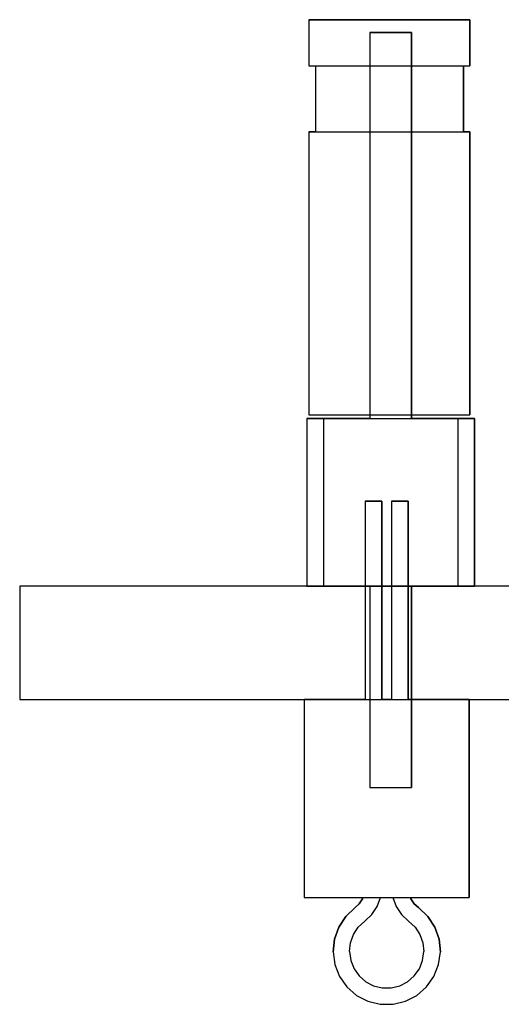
# Model space of a CAD drawing. Header units: inches. Extents: x 0 to 297, y -210 to 0.
# Tile 47 of 82: x 82.25 to 85.89, y -152.1 to -144.65. Entities that reach past the tile are written whole.
import ezdxf

# ---------------------------------------------------------------- set-up
doc = ezdxf.new("R2010")
doc.units = ezdxf.units.IN
doc.header["$MEASUREMENT"] = 0

msp = doc.modelspace()

# ---------------------------------------------------------------- linework, layer by layer
at = {"color": 18, "true_color": 0x000000}
for p, q in [((84.4345, -144.6511), (84.4345, -145.0011)), ((85.6545, -144.6511), (84.4345, -144.6511)), ((84.4345, -144.6511), (84.4345, -145.0011)), ((84.4345, -144.6511), (85.6545, -144.6511)), ((85.6545, -145.0011), (85.6545, -144.6511)), ((85.6545, -144.6511), (85.6545, -145.0011)), ((85.2124, -144.7491), (84.8954, -144.7491)), ((84.8954, -144.7491), (84.8954, -147.6701)), ((84.8954, -144.7491), (85.2124, -144.7491)), ((84.8954, -144.7491), (84.8954, -147.6701)), ((85.2124, -147.6701), (85.2124, -144.7491)), ((85.2124, -144.7491), (85.2124, -147.6701)), ((84.4345, -145.0011), (84.4845, -145.0011)), ((84.4345, -145.0011), (85.6545, -145.0011)), ((84.4845, -145.0011), (84.4845, -145.5011)), ((84.4845, -145.0011), (84.4845, -145.5011)), ((85.6045, -145.5011), (85.6045, -145.0011)), ((85.6045, -145.0011), (85.6545, -145.0011)), ((85.6045, -145.0011), (85.6045, -145.5011)), ((84.4845, -145.5011), (84.4345, -145.5011)), ((84.4345, -145.5011), (84.4345, -147.6411)), ((84.4345, -145.5011), (85.6545, -145.5011)), ((84.4345, -145.5011), (84.4345, -147.6411)), ((85.6545, -145.5011), (85.6045, -145.5011)), ((85.6545, -147.6411), (85.6545, -145.5011)), ((85.6545, -145.5011), (85.6545, -147.6411)), ((84.4345, -147.6411), (85.6545, -147.6411)), ((84.4345, -147.6411), (85.6545, -147.6411)), ((84.4189, -147.6701), (84.4189, -148.9401)), ((84.5459, -147.6701), (84.4189, -147.6701)), ((84.4189, -147.6701), (84.4189, -148.9401)), ((84.4189, -147.6701), (84.5459, -147.6701)), ((84.8954, -147.6701), (84.5459, -147.6701)), ((84.5459, -147.6701), (85.5619, -147.6701)), ((84.5459, -147.6701), (84.5459, -148.9401)), ((85.5619, -147.6701), (85.2124, -147.6701)), ((85.6889, -147.6701), (85.5619, -147.6701)), ((85.5619, -147.6701), (85.5619, -148.9401)), ((85.5619, -147.6701), (85.6889, -147.6701)), ((85.6889, -148.9401), (85.6889, -147.6701)), ((85.6889, -147.6701), (85.6889, -148.9401)), ((84.9867, -148.2959), (84.8617, -148.2959)), ((84.8617, -148.2959), (84.8617, -149.7959)), ((84.8617, -148.2959), (84.8617, -149.7959)), ((84.8617, -148.2959), (84.9867, -148.2959)), ((84.9867, -149.7959), (84.9867, -148.2959)), ((84.9867, -148.2959), (84.9867, -149.7959)), ((85.1867, -148.2959), (85.0617, -148.2959)), ((85.0617, -148.2959), (85.0617, -149.7959)), ((85.0617, -148.2959), (85.0617, -149.7959)), ((85.0617, -148.2959), (85.1867, -148.2959)), ((85.1867, -149.7959), (85.1867, -148.2959)), ((85.1867, -148.2959), (85.1867, -149.7959)), ((183.8458, -148.9401), (82.2458, -148.9401)), ((82.2458, -148.9401), (82.2458, -149.7959)), ((84.4189, -148.9401), (84.5459, -148.9401)), ((84.4189, -148.9401), (84.5459, -148.9401)), ((84.5459, -148.9401), (84.8954, -148.9401)), ((84.5459, -148.9401), (85.5619, -148.9401)), ((84.8954, -148.9401), (84.8954, -150.4641)), ((84.8954, -148.9401), (84.8954, -150.4641)), ((85.2124, -150.4641), (85.2124, -148.9401)), ((85.2124, -148.9401), (85.5619, -148.9401)), ((85.2124, -148.9401), (85.2124, -150.4641)), ((85.5619, -148.9401), (85.6889, -148.9401)), ((85.5619, -148.9401), (85.6889, -148.9401)), ((82.2458, -149.7959), (183.8458, -149.7959)), ((84.3992, -149.7959), (84.3992, -151.2959)), ((84.8617, -149.7959), (84.3992, -149.7959)), ((84.3992, -149.7959), (84.4037, -149.7959)), ((84.3992, -149.7959), (84.3992, -150.5459)), ((84.4037, -149.7959), (84.4397, -149.7959)), ((84.4397, -149.7959), (84.5097, -149.7959)), ((84.5097, -149.7959), (84.6097, -149.7959)), ((84.6097, -149.7959), (84.7337, -149.7959)), ((84.7337, -149.7959), (84.8747, -149.7959)), ((84.8747, -149.7959), (85.0242, -149.7959)), ((85.0617, -149.7959), (84.9867, -149.7959)), ((84.9867, -149.7959), (85.0617, -149.7959)), ((85.0242, -149.7959), (85.1737, -149.7959)), ((85.1737, -149.7959), (85.3147, -149.7959)), ((85.6492, -149.7959), (85.1867, -149.7959)), ((85.3147, -149.7959), (85.4387, -149.7959)), ((85.4387, -149.7959), (85.5387, -149.7959)), ((85.5387, -149.7959), (85.6087, -149.7959)), ((85.6087, -149.7959), (85.6447, -149.7959)), ((85.6447, -149.7959), (85.6492, -149.7959)), ((85.6492, -151.2959), (85.6492, -149.7959)), ((85.6492, -149.7959), (85.6492, -150.5459)), ((84.8954, -150.4641), (85.2124, -150.4641)), ((84.8954, -150.4641), (85.2124, -150.4641)), ((84.3992, -150.5459), (84.3992, -151.2959)), ((85.6492, -150.5459), (85.6492, -151.2959)), ((84.3992, -151.2959), (84.8452, -151.2959)), ((84.3992, -151.2959), (84.4037, -151.2959)), ((84.4037, -151.2959), (84.4397, -151.2959)), ((84.4397, -151.2959), (84.5097, -151.2959)), ((84.5097, -151.2959), (84.6097, -151.2959)), ((84.6097, -151.2959), (84.7337, -151.2959)), ((84.7337, -151.2959), (84.8747, -151.2959)), ((84.8167, -151.3424), (84.7847, -151.3724)), ((84.7847, -151.3724), (84.8167, -151.3424)), ((84.8412, -151.3059), (84.8167, -151.3424)), ((84.8167, -151.3424), (84.8412, -151.3059)), ((84.8452, -151.2959), (84.8412, -151.3059)), ((84.8412, -151.3059), (84.8452, -151.2959)), ((84.8747, -151.2959), (85.0242, -151.2959)), ((84.9122, -151.4234), (84.9527, -151.3624)), ((84.9527, -151.3624), (84.9772, -151.2959)), ((84.9772, -151.2959), (85.0712, -151.2959)), ((85.0242, -151.2959), (85.1737, -151.2959)), ((85.0712, -151.2959), (85.0957, -151.3624)), ((85.0957, -151.3624), (85.1362, -151.4234)), ((85.1737, -151.2959), (85.3147, -151.2959)), ((85.2072, -151.3059), (85.2032, -151.2959)), ((85.2032, -151.2959), (85.6492, -151.2959)), ((85.2032, -151.2959), (85.2072, -151.3059)), ((85.2312, -151.3424), (85.2072, -151.3059)), ((85.2072, -151.3059), (85.2312, -151.3424)), ((85.2637, -151.3724), (85.2312, -151.3424)), ((85.2312, -151.3424), (85.2637, -151.3724)), ((85.3147, -151.2959), (85.4387, -151.2959)), ((85.4387, -151.2959), (85.5387, -151.2959)), ((85.5387, -151.2959), (85.6087, -151.2959)), ((85.6087, -151.2959), (85.6447, -151.2959)), ((85.6447, -151.2959), (85.6492, -151.2959)), ((84.7137, -151.4384), (84.6607, -151.5194)), ((84.6607, -151.5194), (84.7137, -151.4384)), ((84.7847, -151.3724), (84.7137, -151.4384)), ((84.7137, -151.4384), (84.7847, -151.3724)), ((84.8582, -151.4734), (84.9122, -151.4234)), ((85.1362, -151.4234), (85.1902, -151.4734)), ((85.3347, -151.4384), (85.2637, -151.3724)), ((85.2637, -151.3724), (85.3347, -151.4384)), ((85.3877, -151.5194), (85.3347, -151.4384)), ((85.3347, -151.4384), (85.3877, -151.5194)), ((84.8092, -151.5194), (84.8582, -151.4734)), ((85.1902, -151.4734), (85.2392, -151.5194)), ((84.6607, -151.5194), (84.6282, -151.6109)), ((84.6282, -151.6109), (84.6607, -151.5194)), ((84.7497, -151.6384), (84.7722, -151.5754)), ((84.7722, -151.5754), (84.8092, -151.5194)), ((85.2392, -151.5194), (85.2757, -151.5754)), ((85.2757, -151.5754), (85.2987, -151.6384)), ((85.4202, -151.6109), (85.3877, -151.5194)), ((85.3877, -151.5194), (85.4202, -151.6109)), ((84.6282, -151.6109), (84.6182, -151.7074)), ((84.6182, -151.7074), (84.6282, -151.6109)), ((84.7432, -151.7054), (84.7497, -151.6384)), ((85.2987, -151.6384), (85.3052, -151.7054)), ((85.4302, -151.7074), (85.4202, -151.6109)), ((85.4202, -151.6109), (85.4302, -151.7074)), ((84.6182, -151.7074), (84.6312, -151.8034)), ((84.6182, -151.7074), (84.6312, -151.8034)), ((84.7432, -151.7054), (84.7522, -151.7719)), ((85.2962, -151.7719), (85.3052, -151.7054)), ((85.4172, -151.8034), (85.4302, -151.7074)), ((85.4172, -151.8034), (85.4302, -151.7074)), ((84.6312, -151.8034), (84.6667, -151.8934)), ((84.6312, -151.8034), (84.6667, -151.8934)), ((84.7522, -151.7719), (84.7767, -151.8344)), ((85.2717, -151.8344), (85.2962, -151.7719)), ((85.3817, -151.8934), (85.4172, -151.8034)), ((85.3817, -151.8934), (85.4172, -151.8034)), ((84.7767, -151.8344), (84.8152, -151.8889)), ((84.8152, -151.8889), (84.8657, -151.9329)), ((85.1827, -151.9329), (85.2332, -151.8889)), ((85.2332, -151.8889), (85.2717, -151.8344)), ((84.6667, -151.8934), (84.7227, -151.9729)), ((84.6667, -151.8934), (84.7227, -151.9729)), ((84.8657, -151.9329), (84.9252, -151.9639)), ((84.9252, -151.9639), (84.9907, -151.9799)), ((85.0577, -151.9799), (85.1227, -151.9639)), ((85.1227, -151.9639), (85.1827, -151.9329)), ((85.3257, -151.9729), (85.3817, -151.8934)), ((85.3257, -151.9729), (85.3817, -151.8934)), ((84.7227, -151.9729), (84.7957, -152.0364)), ((84.7227, -151.9729), (84.7957, -152.0364)), ((84.7957, -152.0364), (84.8817, -152.0809)), ((84.7957, -152.0364), (84.8817, -152.0809)), ((84.9907, -151.9799), (85.0577, -151.9799)), ((85.1667, -152.0809), (85.2527, -152.0364)), ((85.1667, -152.0809), (85.2527, -152.0364)), ((85.2527, -152.0364), (85.3257, -151.9729)), ((85.2527, -152.0364), (85.3257, -151.9729)), ((84.8817, -152.0809), (84.9757, -152.1039)), ((84.8817, -152.0809), (84.9757, -152.1039)), ((84.9757, -152.1039), (85.0727, -152.1039)), ((84.9757, -152.1039), (85.0727, -152.1039)), ((85.0727, -152.1039), (85.1667, -152.0809)), ((85.0727, -152.1039), (85.1667, -152.0809))]:
    msp.add_line(p, q, dxfattribs=at)

doc.saveas('drawing.dxf')
